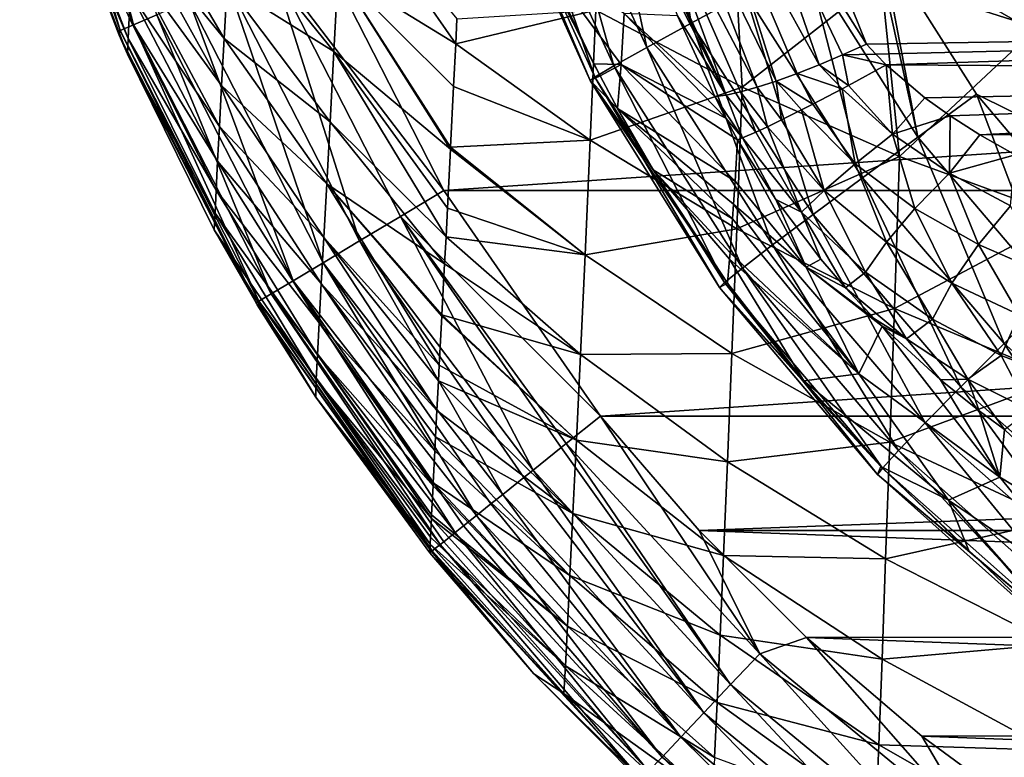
# Model space of a CAD drawing. Header units: metres. Extents: x -105 to 105, y -117 to 62.
# Tile 2 of 256: x -20 to -11, y -111 to -104. Entities that reach past the tile are written whole.
import ezdxf

# ---------------------------------------------------------------- set-up
doc = ezdxf.new("R2010")
doc.units = ezdxf.units.M
doc.layers.add('solid_509432_AD150_SW0001', color=7, linetype='CONTINUOUS')
doc.layers.add('solid_509432_AD150_SW0001_01', color=7, linetype='CONTINUOUS')

msp = doc.modelspace()

# ---------------------------------------------------------------- linework, layer by layer
at = {"layer": 'solid_509432_AD150_SW0001'}
for points in [[(0, -86.724808, 14.3), (0, -110.232567, 14.3), (-13.803509, -96.100266, 13.938542)], [(0, -110.232567, 14.3), (-13.629965, -97.961433, 13.943087), (-13.803509, -96.100266, 13.938542)], [(0, -110.232567, 14.3), (-13.609261, -98.113106, 13.943629), (-13.629965, -97.961433, 13.943087)], [(0, -110.232567, 14.3), (-13.284678, -99.825981, 13.952128), (-13.609261, -98.113106, 13.943629)], [(0, -110.232567, 14.3), (-13.209991, -100.121414, 13.954084), (-13.284678, -99.825981, 13.952128)], [(-12.710699, -102.662872, 6.206947), (0, -104.110405, 6.149248), (-0.000091, -100.063652, 5.362637)], [(0, -110.232567, 14.3), (-12.750137, -101.571281, 13.966125), (-13.209991, -100.121414, 13.954084)], [(-18.85837, -104.183678, 15.54226), (-19.649776, -101.526878, 15.980844), (-19.775969, -101.561501, 15.532743)], [(-18.736656, -104.131615, 15.988246), (-19.426851, -101.465714, 16.386406), (-19.649776, -101.526878, 15.980844)], [(-18.85837, -104.183678, 15.54226), (-18.736656, -104.131615, 15.988246), (-19.649776, -101.526878, 15.980844)], [(-18.736656, -104.131615, 15.988246), (-18.523504, -104.040428, 16.391581), (-19.426851, -101.465714, 16.386406)], [(-19.775969, -101.561501, 15.532743), (-19.478407, -102.623009, 15.071503), (-18.884497, -104.188095, 15.077699)], [(-18.85837, -104.183678, 15.54226), (-19.775969, -101.561501, 15.532743), (-18.884497, -104.188095, 15.077699)], [(0, -110.232567, 14.3), (-12.643923, -101.846237, 13.968907), (-12.750137, -101.571281, 13.966125)], [(0, -110.232567, 14.3), (-12.000984, -103.234924, 13.985744), (-12.643923, -101.846237, 13.968907)], [(-13.646682, -104.116943, 13.27787), (-14.509389, -102.229134, 13.245273), (-13.981128, -102.027763, 13.627385)], [(-13.151849, -103.848, 13.653748), (-13.646682, -104.116943, 13.27787), (-13.981128, -102.027763, 13.627385)], [(-10.48911, -104.159157, -2.743481), (-11.914963, -103.707672, -1.697361), (-11.843178, -102.017159, -2.648813)], [(-10.48911, -104.159157, -2.743481), (-11.843178, -102.017159, -2.648813), (-10.416573, -102.368881, -3.736185)], [(-14.053784, -104.340752, 12.785278), (-14.942697, -102.396141, 12.745296), (-14.509389, -102.229134, 13.245273)], [(-13.646682, -104.116943, 13.27787), (-14.053784, -104.340752, 12.785278), (-14.509389, -102.229134, 13.245273)], [(-14.352416, -104.508049, 12.201066), (-15.258633, -102.520142, 12.153323), (-14.942697, -102.396141, 12.745296)], [(-14.053784, -104.340752, 12.785278), (-14.352416, -104.508049, 12.201066), (-14.942697, -102.396141, 12.745296)], [(-14.527365, -104.610291, 11.554993), (-15.440852, -102.594711, 11.499979), (-15.258633, -102.520142, 12.153323)], [(-14.352416, -104.508049, 12.201066), (-14.527365, -104.610291, 11.554993), (-15.258633, -102.520142, 12.153323)], [(-18.785875, -104.257935, 14.236587), (-19.478407, -102.623009, 15.071503), (-19.438589, -102.571457, 14.366667)], [(-18.777834, -104.069069, 13.445455), (-18.785875, -104.257935, 14.236587), (-19.438589, -102.571457, 14.366667)], [(-14.569719, -104.642281, 10.879971), (-15.479926, -102.616005, 10.819065), (-15.440852, -102.594711, 11.499979)], [(-15.479926, -102.616005, 10.819065), (-14.536715, -104.487869, 10.205371), (-14.977246, -103.562775, 10.17136)], [(-15.479926, -102.616005, 10.819065), (-14.479407, -104.598267, 10.209984), (-14.536715, -104.487869, 10.205371)], [(-14.569719, -104.642281, 10.879971), (-14.479407, -104.598267, 10.209984), (-15.479926, -102.616005, 10.819065)], [(-14.527365, -104.610291, 11.554993), (-14.569719, -104.642281, 10.879971), (-15.440852, -102.594711, 11.499979)], [(-13.150306, -102.56163, 6.243533), (-13.502955, -102.645126, 6.400607), (-12.478428, -104.496872, 6.624998)], [(-13.150306, -102.56163, 6.243533), (-12.048339, -104.310074, 6.509462), (-12.710699, -102.662872, 6.206947)], [(-13.150306, -102.56163, 6.243533), (-12.26599, -104.407387, 6.551202), (-12.048339, -104.310074, 6.509462)], [(-13.150306, -102.56163, 6.243533), (-12.478428, -104.496872, 6.624998), (-12.26599, -104.407387, 6.551202)], [(-18.792048, -104.401176, 15.078609), (-18.884497, -104.188095, 15.077699), (-19.478407, -102.623009, 15.071503)], [(-18.785875, -104.257935, 14.236587), (-18.792048, -104.401176, 15.078609), (-19.478407, -102.623009, 15.071503)], [(-13.817305, -102.704147, 6.632356), (-14.077952, -102.735786, 6.927427), (-13.044948, -104.702301, 7.021779)], [(-13.502955, -102.645126, 6.400607), (-13.817305, -102.704147, 6.632356), (-12.871652, -104.645752, 6.862548)], [(-13.817305, -102.704147, 6.632356), (-13.044948, -104.702301, 7.021779), (-12.871652, -104.645752, 6.862548)], [(-13.502955, -102.645126, 6.400607), (-12.871652, -104.645752, 6.862548), (-12.681605, -104.576836, 6.729443)], [(-13.502955, -102.645126, 6.400607), (-12.681605, -104.576836, 6.729443), (-12.478428, -104.496872, 6.624998)], [(-12.710699, -102.662872, 6.206947), (-12.048339, -104.310074, 6.509462), (0, -104.110405, 6.149248)], [(-14.077952, -102.735786, 6.927427), (-14.272166, -102.738235, 7.271196), (-13.328465, -104.774261, 7.406041)], [(-13.328465, -104.774261, 7.406041), (-14.272166, -102.738235, 7.271196), (-14.214989, -102.907974, 7.300231)], [(-14.077952, -102.735786, 6.927427), (-13.328465, -104.774261, 7.406041), (-13.198192, -104.745415, 7.2041)], [(-14.077952, -102.735786, 6.927427), (-13.198192, -104.745415, 7.2041), (-13.044948, -104.702301, 7.021779)], [(-17.909231, -104.258514, 9.548856), (-18.735561, -103.24395, 11.280661), (-18.715694, -102.878922, 10.623322)], [(-17.881657, -103.76693, 8.777417), (-17.909231, -104.258514, 9.548856), (-18.715694, -102.878922, 10.623322)], [(-15.796835, -104.306404, 4.215074), (-16.86869, -103.645538, 5.929657), (-16.825989, -102.824814, 5.17726)], [(-15.785708, -104.078766, 4.002035), (-15.796835, -104.306404, 4.215074), (-16.825989, -102.824814, 5.17726)], [(-13.328465, -104.774261, 7.406041), (-14.214989, -102.907974, 7.300231), (-14.069086, -103.315834, 7.370108)], [(-17.933336, -104.687637, 10.360083), (-18.7526, -103.562347, 11.969586), (-18.735561, -103.24395, 11.280661)], [(-17.909231, -104.258514, 9.548856), (-17.933336, -104.687637, 10.360083), (-18.735561, -103.24395, 11.280661)], [(-16.907593, -104.375877, 6.741396), (-17.881657, -103.76693, 8.777417), (-17.850706, -103.207001, 8.048023)], [(-16.86869, -103.645538, 5.929657), (-16.907593, -104.375877, 6.741396), (-17.850706, -103.207001, 8.048023)], [(-13.181619, -104.701706, 0.383625), (-14.518142, -104, 1.749354), (-13.263872, -103.200539, -0.484423)], [(-13.181619, -104.701706, 0.383625), (-13.263872, -103.200539, -0.484423), (-11.914963, -103.707672, -1.697361)], [(-11.578972, -105.157181, 13.922108), (-12.59449, -103.547638, 13.893764), (-12.000984, -103.234924, 13.985744)], [(0, -110.232567, 14.3), (-11.917883, -103.388321, 13.987919), (-12.000984, -103.234924, 13.985744)], [(-11.578972, -105.157181, 13.922108), (-12.000984, -103.234924, 13.985744), (-11.917883, -103.388321, 13.987919)], [(-13.328465, -104.774261, 7.406041), (-14.069086, -103.315834, 7.370108), (-13.77419, -104.050667, 7.496433)], [(-17.471502, -103.590401, 17.145893), (-15.905377, -105.644524, 17.200001), (-17.046698, -103.408623, 17.200001)], [(0, -110.232567, 14.3), (-11.043266, -104.765884, 14.010822), (-11.917883, -103.388321, 13.987919)], [(-11.578972, -105.157181, 13.922108), (-11.917883, -103.388321, 13.987919), (-11.043266, -104.765884, 14.010822)], [(-17.953884, -105.059555, 11.210736), (-18.766718, -103.837059, 12.690657), (-18.7526, -103.562347, 11.969586)], [(-17.933336, -104.687637, 10.360083), (-17.953884, -105.059555, 11.210736), (-18.7526, -103.562347, 11.969586)], [(-16.674946, -106.105247, 16.987598), (-17.471502, -103.590401, 17.145893), (-17.873339, -103.762299, 16.9865)], [(-16.30081, -105.881248, 17.146175), (-15.905377, -105.644524, 17.200001), (-17.471502, -103.590401, 17.145893)], [(-16.674946, -106.105247, 16.987598), (-16.30081, -105.881248, 17.146175), (-17.471502, -103.590401, 17.145893)], [(-14.977246, -103.562775, 10.17136), (-14.285456, -104.496109, 9.438547), (-14.260566, -104.02951, 8.697587)], [(-14.536715, -104.487869, 10.205371), (-14.285456, -104.496109, 9.438547), (-14.977246, -103.562775, 10.17136)], [(-12.084105, -105.528999, 13.688538), (-13.151849, -103.848, 13.653748), (-12.59449, -103.547638, 13.893764)], [(-11.578972, -105.157181, 13.922108), (-12.084105, -105.528999, 13.688538), (-12.59449, -103.547638, 13.893764)], [(-15.844609, -105.268898, 5.244034), (-16.907593, -104.375877, 6.741396), (-16.86869, -103.645538, 5.929657)], [(-15.843663, -105.250084, 5.221644), (-15.844609, -105.268898, 5.244034), (-16.86869, -103.645538, 5.929657)], [(-15.815989, -104.69529, 4.604039), (-15.843663, -105.250084, 5.221644), (-16.86869, -103.645538, 5.929657)], [(-15.796835, -104.306404, 4.215074), (-15.815989, -104.69529, 4.604039), (-16.86869, -103.645538, 5.929657)], [(-17.007662, -106.304443, 16.732805), (-17.873339, -103.762299, 16.9865), (-18.230446, -103.915062, 16.730444)], [(-16.942638, -105.019615, 7.607287), (-17.909231, -104.258514, 9.548856), (-17.881657, -103.76693, 8.777417)], [(-16.907593, -104.375877, 6.741396), (-16.942638, -105.019615, 7.607287), (-17.881657, -103.76693, 8.777417)], [(-17.007662, -106.304443, 16.732805), (-16.674946, -106.105247, 16.987598), (-17.873339, -103.762299, 16.9865)], [(-11.747127, -105.33429, -0.806854), (-13.181619, -104.701706, 0.383625), (-11.914963, -103.707672, -1.697361)], [(-11.747127, -105.33429, -0.806854), (-11.914963, -103.707672, -1.697361), (-10.48911, -104.159157, -2.743481)], [(-17.970793, -105.377213, 12.10193), (-18.777834, -104.069069, 13.445455), (-18.766718, -103.837059, 12.690657)], [(-17.953884, -105.059555, 11.210736), (-17.970793, -105.377213, 12.10193), (-18.766718, -103.837059, 12.690657)], [(-12.533525, -105.862839, 13.321739), (-13.646682, -104.116943, 13.27787), (-13.151849, -103.848, 13.653748)], [(-12.084105, -105.528999, 13.688538), (-12.533525, -105.862839, 13.321739), (-13.151849, -103.848, 13.653748)], [(-17.281048, -106.468124, 16.395508), (-18.230446, -103.915062, 16.730444), (-18.523504, -104.040428, 16.391581)], [(-17.281048, -106.468124, 16.395508), (-17.007662, -106.304443, 16.732805), (-18.230446, -103.915062, 16.730444)], [(-17.480389, -106.587471, 15.993864), (-18.523504, -104.040428, 16.391581), (-18.736656, -104.131615, 15.988246)], [(-17.480389, -106.587471, 15.993864), (-17.281048, -106.468124, 16.395508), (-18.523504, -104.040428, 16.391581)], [(-14.518142, -104, 1.749354), (-15.796835, -104.306404, 4.215074), (-15.785708, -104.078766, 4.002035)], [(-14.570069, -105.186264, 2.773716), (-15.796835, -104.306404, 4.215074), (-14.518142, -104, 1.749354)], [(-14.570069, -105.186264, 2.773716), (-14.518142, -104, 1.749354), (-13.181619, -104.701706, 0.383625)], [(-13.332954, -104.983536, 7.652833), (-14.260566, -104.02951, 8.697587), (-14.285456, -104.496109, 9.438547)], [(-13.433288, -104.788307, 7.623754), (-13.77419, -104.050667, 7.496433), (-14.260566, -104.02951, 8.697587)], [(-13.332954, -104.983536, 7.652833), (-13.433288, -104.788307, 7.623754), (-14.260566, -104.02951, 8.697587)], [(-13.328465, -104.774261, 7.406041), (-13.77419, -104.050667, 7.496433), (-13.433288, -104.788307, 7.623754)], [(-17.594955, -106.656059, 15.54949), (-18.736656, -104.131615, 15.988246), (-18.85837, -104.183678, 15.54226)], [(-17.983986, -105.641151, 13.036109), (-18.785875, -104.257935, 14.236587), (-18.777834, -104.069069, 13.445455)], [(-17.970793, -105.377213, 12.10193), (-17.983986, -105.641151, 13.036109), (-18.777834, -104.069069, 13.445455)], [(-17.594955, -106.656059, 15.54949), (-17.480389, -106.587471, 15.993864), (-18.736656, -104.131615, 15.988246)], [(-12.904859, -106.142075, 12.839968), (-14.053784, -104.340752, 12.785278), (-13.646682, -104.116943, 13.27787)], [(-12.533525, -105.862839, 13.321739), (-12.904859, -106.142075, 12.839968), (-13.646682, -104.116943, 13.27787)], [(-11.964022, -104.401138, 6.522673), (0, -104.110405, 6.149248), (-12.048339, -104.310074, 6.509462)], [(-11.964022, -104.401138, 6.522673), (-11.867577, -104.49736, 6.531631), (0, -104.110405, 6.149248)], [(0, -104.573372, 6.18434), (0, -104.110405, 6.149248), (-11.867577, -104.49736, 6.531631)], [(-18.85837, -104.183678, 15.54226), (-18.884497, -104.188095, 15.077699), (-18.867868, -104.226921, 15.077896)], [(-18.792048, -104.401176, 15.078609), (-18.867868, -104.226921, 15.077896), (-18.884497, -104.188095, 15.077699)], [(-18.85837, -104.183678, 15.54226), (-18.867868, -104.226921, 15.077896), (-17.61861, -106.670166, 15.086349)], [(-17.61861, -106.670166, 15.086349), (-18.867868, -104.226921, 15.077896), (-18.792048, -104.401176, 15.078609)], [(-17.594955, -106.656059, 15.54949), (-18.85837, -104.183678, 15.54226), (-17.61861, -106.670166, 15.086349)], [(-10.227684, -105.891762, -1.82583), (-11.747127, -105.33429, -0.806854), (-10.48911, -104.159157, -2.743481)], [(-17.993395, -105.850327, 14.017011), (-18.792048, -104.401176, 15.078609), (-18.785875, -104.257935, 14.236587)], [(-17.983986, -105.641151, 13.036109), (-17.993395, -105.850327, 14.017011), (-18.785875, -104.257935, 14.236587)], [(-16.97377, -105.582764, 8.522698), (-17.933336, -104.687637, 10.360083), (-17.909231, -104.258514, 9.548856)], [(-16.942638, -105.019615, 7.607287), (-16.97377, -105.582764, 8.522698), (-17.909231, -104.258514, 9.548856)], [(-14.570069, -105.186264, 2.773716), (-15.815989, -104.69529, 4.604039), (-15.796835, -104.306404, 4.215074)], [(-12.26599, -104.407387, 6.551202), (-11.964022, -104.401138, 6.522673), (-12.048339, -104.310074, 6.509462)], [(-17.993395, -105.850327, 14.017011), (-18.000818, -106.003693, 15.084176), (-18.792048, -104.401176, 15.078609)], [(-17.61861, -106.670166, 15.086349), (-18.792048, -104.401176, 15.078609), (-18.000818, -106.003693, 15.084176)], [(-15.88532, -106.068802, 6.301841), (-16.942638, -105.019615, 7.607287), (-16.907593, -104.375877, 6.741396)], [(-15.871884, -105.806862, 5.930904), (-15.88532, -106.068802, 6.301841), (-16.907593, -104.375877, 6.741396)], [(-15.844609, -105.268898, 5.244034), (-15.871884, -105.806862, 5.930904), (-16.907593, -104.375877, 6.741396)], [(-13.179626, -106.352814, 12.267203), (-14.352416, -104.508049, 12.201066), (-14.053784, -104.340752, 12.785278)], [(-12.904859, -106.142075, 12.839968), (-13.179626, -106.352814, 12.267203), (-14.053784, -104.340752, 12.785278)], [(-12.26599, -104.407387, 6.551202), (-12.478428, -104.496872, 6.624998), (-12.213417, -104.68586, 6.605694)], [(-12.26599, -104.407387, 6.551202), (-11.867577, -104.49736, 6.531631), (-11.964022, -104.401138, 6.522673)], [(-12.26599, -104.407387, 6.551202), (-12.213417, -104.68586, 6.605694), (-11.867577, -104.49736, 6.531631)], [(-14.536715, -104.487869, 10.205371), (-14.479407, -104.598267, 10.209984), (-14.285456, -104.496109, 9.438547)], [(-14.479407, -104.598267, 10.209984), (-14.320016, -104.895142, 10.22311), (-14.285456, -104.496109, 9.438547)], [(-14.285456, -104.496109, 9.438547), (-14.320016, -104.895142, 10.22311), (-13.247258, -105.559196, 8.298875)], [(-14.285456, -104.496109, 9.438547), (-13.247258, -105.559196, 8.298875), (-13.223729, -105.181099, 7.672803)], [(-13.332954, -104.983536, 7.652833), (-14.285456, -104.496109, 9.438547), (-13.223729, -105.181099, 7.672803)], [(-12.478428, -104.496872, 6.624998), (-12.681605, -104.576836, 6.729443), (-12.271059, -104.716675, 6.627367)], [(-12.478428, -104.496872, 6.624998), (-12.271059, -104.716675, 6.627367), (-12.213417, -104.68586, 6.605694)], [(-12.213417, -104.68586, 6.605694), (-11.810912, -105.131454, 6.57098), (-11.867577, -104.49736, 6.531631)], [(0, -104.573372, 6.18434), (-11.867577, -104.49736, 6.531631), (-11.514844, -104.797798, 6.526952)], [(-11.810912, -105.131454, 6.57098), (-11.514844, -104.797798, 6.526952), (-11.867577, -104.49736, 6.531631)], [(-13.34415, -106.484558, 11.631956), (-14.527365, -104.610291, 11.554993), (-14.352416, -104.508049, 12.201066)], [(-13.179626, -106.352814, 12.267203), (-13.34415, -106.484558, 11.631956), (-14.352416, -104.508049, 12.201066)], [(-12.681605, -104.576836, 6.729443), (-12.871652, -104.645752, 6.862548), (-12.537913, -104.85672, 6.767347)], [(-12.681605, -104.576836, 6.729443), (-12.537913, -104.85672, 6.767347), (-12.271059, -104.716675, 6.627367)], [(0, -104.573372, 6.18434), (-11.514844, -104.797798, 6.526952), (-11.285345, -104.962822, 6.503157)], [(0, -104.573372, 6.18434), (-11.285345, -104.962822, 6.503157), (-11.012417, -105.137299, 6.460944)], [(0, -105.031914, 6.111722), (0, -104.573372, 6.18434), (-11.012417, -105.137299, 6.460944)], [(-14.569719, -104.642281, 10.879971), (-14.320016, -104.895142, 10.22311), (-14.479407, -104.598267, 10.209984)], [(-13.390242, -106.530762, 10.965843), (-14.569719, -104.642281, 10.879971), (-14.527365, -104.610291, 11.554993)], [(-14.569719, -104.642281, 10.879971), (-13.315606, -106.48912, 10.30202), (-13.99562, -105.457382, 10.249552)], [(-13.390242, -106.530762, 10.965843), (-13.315606, -106.48912, 10.30202), (-14.569719, -104.642281, 10.879971)], [(-14.569719, -104.642281, 10.879971), (-13.99562, -105.457382, 10.249552), (-14.320016, -104.895142, 10.22311)], [(-13.34415, -106.484558, 11.631956), (-13.390242, -106.530762, 10.965843), (-14.527365, -104.610291, 11.554993)], [(-12.871652, -104.645752, 6.862548), (-13.044948, -104.702301, 7.021779), (-12.824017, -105.000969, 7.008096)], [(-12.871652, -104.645752, 6.862548), (-12.641495, -104.909775, 6.841813), (-12.537913, -104.85672, 6.767347)], [(-12.871652, -104.645752, 6.862548), (-12.824017, -105.000969, 7.008096), (-12.641495, -104.909775, 6.841813)], [(-17.000933, -106.072388, 9.485365), (-17.953884, -105.059555, 11.210736), (-17.933336, -104.687637, 10.360083)], [(-16.97377, -105.582764, 8.522698), (-17.000933, -106.072388, 9.485365), (-17.933336, -104.687637, 10.360083)], [(-14.570069, -105.186264, 2.773716), (-15.843663, -105.250084, 5.221644), (-15.815989, -104.69529, 4.604039)], [(-14.570069, -105.186264, 2.773716), (-13.181619, -104.701706, 0.383625), (-13.231761, -105.993538, 1.495252)], [(-13.198192, -104.745415, 7.2041), (-13.328465, -104.774261, 7.406041), (-13.056697, -105.111023, 7.315295)], [(-13.231761, -105.993538, 1.495252), (-13.181619, -104.701706, 0.383625), (-11.747127, -105.33429, -0.806854)], [(-13.044948, -104.702301, 7.021779), (-13.198192, -104.745415, 7.2041), (-12.951756, -105.062515, 7.159471)], [(-13.198192, -104.745415, 7.2041), (-13.056697, -105.111023, 7.315295), (-12.951756, -105.062515, 7.159471)], [(-13.044948, -104.702301, 7.021779), (-12.951756, -105.062515, 7.159471), (-12.824017, -105.000969, 7.008096)], [(-12.537913, -104.85672, 6.767347), (-12.15098, -105.40126, 6.74241), (-12.271059, -104.716675, 6.627367)], [(-12.213417, -104.68586, 6.605694), (-12.271059, -104.716675, 6.627367), (-11.810912, -105.131454, 6.57098)], [(-12.15098, -105.40126, 6.74241), (-11.810912, -105.131454, 6.57098), (-12.271059, -104.716675, 6.627367)], [(-10.349322, -106.602043, 13.955516), (-11.578972, -105.157181, 13.922108), (-11.043266, -104.765884, 14.010822)], [(0, -110.232567, 14.3), (-9.882825, -106.13752, 14.041209), (-11.043266, -104.765884, 14.010822)], [(-10.349322, -106.602043, 13.955516), (-11.043266, -104.765884, 14.010822), (-9.882825, -106.13752, 14.041209)], [(-13.328465, -104.774261, 7.406041), (-13.433288, -104.788307, 7.623754), (-13.179466, -105.163872, 7.55743)], [(-13.179466, -105.163872, 7.55743), (-13.433288, -104.788307, 7.623754), (-13.332954, -104.983536, 7.652833)], [(-13.328465, -104.774261, 7.406041), (-13.179466, -105.163872, 7.55743), (-13.056697, -105.111023, 7.315295)], [(-12.537913, -104.85672, 6.767347), (-12.641495, -104.909775, 6.841813), (-12.15098, -105.40126, 6.74241)], [(-11.810912, -105.131454, 6.57098), (-11.285345, -104.962822, 6.503157), (-11.514844, -104.797798, 6.526952)], [(-14.320016, -104.895142, 10.22311), (-13.261384, -105.770172, 8.685009), (-13.247258, -105.559196, 8.298875)], [(-14.320016, -104.895142, 10.22311), (-13.270637, -105.902527, 8.94375), (-13.261384, -105.770172, 8.685009)], [(-14.320016, -104.895142, 10.22311), (-13.99562, -105.457382, 10.249552), (-13.270637, -105.902527, 8.94375)], [(-12.824017, -105.000969, 7.008096), (-12.43485, -105.643753, 7.022494), (-12.641495, -104.909775, 6.841813)], [(-12.43485, -105.643753, 7.022494), (-12.15098, -105.40126, 6.74241), (-12.641495, -104.909775, 6.841813)], [(-15.897962, -106.313583, 6.67367), (-16.97377, -105.582764, 8.522698), (-16.942638, -105.019615, 7.607287)], [(-15.88532, -106.068802, 6.301841), (-15.897962, -106.313583, 6.67367), (-16.942638, -105.019615, 7.607287)], [(-13.179466, -105.163872, 7.55743), (-13.332954, -104.983536, 7.652833), (-13.223729, -105.181099, 7.672803)], [(-12.824017, -105.000969, 7.008096), (-12.951756, -105.062515, 7.159471), (-12.43485, -105.643753, 7.022494)], [(-11.810912, -105.131454, 6.57098), (-11.291546, -105.486603, 6.444524), (-11.285345, -104.962822, 6.503157)], [(-11.291546, -105.486603, 6.444524), (-11.012417, -105.137299, 6.460944), (-11.285345, -104.962822, 6.503157)], [(0, -105.031914, 6.111722), (-11.012417, -105.137299, 6.460944), (-10.689968, -105.319901, 6.39674)], [(-17.024067, -106.494354, 10.495268), (-17.970793, -105.377213, 12.10193), (-17.953884, -105.059555, 11.210736)], [(-17.000933, -106.072388, 9.485365), (-17.024067, -106.494354, 10.495268), (-17.953884, -105.059555, 11.210736)], [(-13.056697, -105.111023, 7.315295), (-13.179466, -105.163872, 7.55743), (-12.64205, -105.841431, 7.391033)], [(-13.056697, -105.111023, 7.315295), (-12.64205, -105.841431, 7.391033), (-12.951756, -105.062515, 7.159471)], [(-12.64205, -105.841431, 7.391033), (-12.43485, -105.643753, 7.022494), (-12.951756, -105.062515, 7.159471)], [(-12.15098, -105.40126, 6.74241), (-11.605445, -105.80793, 6.560253), (-11.810912, -105.131454, 6.57098)], [(-11.605445, -105.80793, 6.560253), (-11.291546, -105.486603, 6.444524), (-11.810912, -105.131454, 6.57098)], [(-14.570069, -105.186264, 2.773716), (-14.616849, -106.231461, 3.892123), (-15.843663, -105.250084, 5.221644)], [(-14.570069, -105.186264, 2.773716), (-13.231761, -105.993538, 1.495252), (-14.616849, -106.231461, 3.892123)], [(-12.599214, -106.342979, 8.036252), (-13.223729, -105.181099, 7.672803), (-13.247258, -105.559196, 8.298875)], [(-13.179466, -105.163872, 7.55743), (-13.223729, -105.181099, 7.672803), (-12.876744, -105.728134, 7.67606)], [(-12.876744, -105.728134, 7.67606), (-13.223729, -105.181099, 7.672803), (-12.599214, -106.342979, 8.036252)], [(-13.179466, -105.163872, 7.55743), (-12.876744, -105.728134, 7.67606), (-12.64205, -105.841431, 7.391033)], [(-10.792157, -107.040718, 13.727086), (-12.084105, -105.528999, 13.688538), (-11.578972, -105.157181, 13.922108)], [(-10.349322, -106.602043, 13.955516), (-10.792157, -107.040718, 13.727086), (-11.578972, -105.157181, 13.922108)], [(-11.291546, -105.486603, 6.444524), (-10.689968, -105.319901, 6.39674), (-11.012417, -105.137299, 6.460944)], [(-14.616849, -106.231461, 3.892123), (-15.871884, -105.806862, 5.930904), (-15.844609, -105.268898, 5.244034)], [(-14.616849, -106.231461, 3.892123), (-15.844609, -105.268898, 5.244034), (-15.843663, -105.250084, 5.221644)], [(-17.043121, -106.851494, 11.55415), (-17.983986, -105.641151, 13.036109), (-17.970793, -105.377213, 12.10193)], [(-17.024067, -106.494354, 10.495268), (-17.043121, -106.851494, 11.55415), (-17.970793, -105.377213, 12.10193)], [(-13.231761, -105.993538, 1.495252), (-11.747127, -105.33429, -0.806854), (-11.793842, -106.721077, 0.378015)], [(-12.43485, -105.643753, 7.022494), (-11.866707, -106.116135, 6.788125), (-12.15098, -105.40126, 6.74241)], [(-11.866707, -106.116135, 6.788125), (-11.605445, -105.80793, 6.560253), (-12.15098, -105.40126, 6.74241)], [(-11.793842, -106.721077, 0.378015), (-11.747127, -105.33429, -0.806854), (-10.227684, -105.891762, -1.82583)], [(-11.291546, -105.486603, 6.444524), (-10.733828, -105.784966, 6.270537), (-10.689968, -105.319901, 6.39674)], [(-13.99562, -105.457382, 10.249552), (-13.293532, -106.212135, 9.610439), (-13.270637, -105.902527, 8.94375)], [(-13.99562, -105.457382, 10.249552), (-13.29806, -106.270584, 9.747789), (-13.293532, -106.212135, 9.610439)], [(-13.99562, -105.457382, 10.249552), (-13.315606, -106.48912, 10.30202), (-13.29806, -106.270584, 9.747789)], [(-11.605445, -105.80793, 6.560253), (-11.026517, -106.136742, 6.326281), (-11.291546, -105.486603, 6.444524)], [(-11.026517, -106.136742, 6.326281), (-10.733828, -105.784966, 6.270537), (-11.291546, -105.486603, 6.444524)], [(-12.599214, -106.342979, 8.036252), (-13.247258, -105.559196, 8.298875), (-13.261384, -105.770172, 8.685009)], [(-11.186461, -107.435318, 13.367188), (-12.533525, -105.862839, 13.321739), (-12.084105, -105.528999, 13.688538)], [(-10.792157, -107.040718, 13.727086), (-11.186461, -107.435318, 13.367188), (-12.084105, -105.528999, 13.688538)], [(-17.05805, -107.14386, 12.665395), (-17.993395, -105.850327, 14.017011), (-17.983986, -105.641151, 13.036109)], [(-17.043121, -106.851494, 11.55415), (-17.05805, -107.14386, 12.665395), (-17.983986, -105.641151, 13.036109)], [(-15.946289, -107.238792, 8.362503), (-17.000933, -106.072388, 9.485365), (-16.97377, -105.582764, 8.522698)], [(-15.922832, -106.791168, 7.481652), (-15.946289, -107.238792, 8.362503), (-16.97377, -105.582764, 8.522698)], [(-15.92217, -106.778503, 7.458642), (-15.922832, -106.791168, 7.481652), (-16.97377, -105.582764, 8.522698)], [(-15.897962, -106.313583, 6.67367), (-15.92217, -106.778503, 7.458642), (-16.97377, -105.582764, 8.522698)], [(-16.30081, -105.881248, 17.146175), (-14.474927, -107.704002, 17.200001), (-15.905377, -105.644524, 17.200001)], [(-12.64205, -105.841431, 7.391033), (-12.056489, -106.389, 7.111705), (-12.43485, -105.643753, 7.022494)], [(-12.056489, -106.389, 7.111705), (-11.866707, -106.116135, 6.788125), (-12.43485, -105.643753, 7.022494)], [(-12.465433, -106.270119, 7.609259), (-12.876744, -105.728134, 7.67606), (-12.599214, -106.342979, 8.036252)], [(-12.64205, -105.841431, 7.391033), (-12.876744, -105.728134, 7.67606), (-12.465433, -106.270119, 7.609259)], [(-17.06881, -107.369766, 13.8339), (-18.000818, -106.003693, 15.084176), (-17.993395, -105.850327, 14.017011)], [(-17.05805, -107.14386, 12.665395), (-17.06881, -107.369766, 13.8339), (-17.993395, -105.850327, 14.017011)], [(-14.616849, -106.231461, 3.892123), (-15.88532, -106.068802, 6.301841), (-15.871884, -105.806862, 5.930904)], [(-12.11838, -107.317635, 8.765165), (-13.261384, -105.770172, 8.685009), (-13.270637, -105.902527, 8.94375)], [(-12.599214, -106.342979, 8.036252), (-13.261384, -105.770172, 8.685009), (-12.11838, -107.317635, 8.765165)], [(-12.64205, -105.841431, 7.391033), (-12.465433, -106.270119, 7.609259), (-12.239516, -106.532379, 7.550456)], [(-12.64205, -105.841431, 7.391033), (-12.239516, -106.532379, 7.550456), (-12.056489, -106.389, 7.111705)], [(-11.866707, -106.116135, 6.788125), (-11.26955, -106.490082, 6.495422), (-11.605445, -105.80793, 6.560253)], [(-11.26955, -106.490082, 6.495422), (-11.026517, -106.136742, 6.326281), (-11.605445, -105.80793, 6.560253)], [(-11.026517, -106.136742, 6.326281), (-10.426681, -106.397858, 6.060133), (-10.733828, -105.784966, 6.270537)], [(-16.674946, -106.105247, 16.987598), (-15.090202, -108.196518, 17.03817), (-16.30081, -105.881248, 17.146175)], [(-16.30081, -105.881248, 17.146175), (-14.787896, -107.954529, 17.15941), (-14.474927, -107.704002, 17.200001)], [(-16.30081, -105.881248, 17.146175), (-14.833977, -107.991417, 17.1464), (-14.787896, -107.954529, 17.15941)], [(-16.30081, -105.881248, 17.146175), (-15.090202, -108.196518, 17.03817), (-14.833977, -107.991417, 17.1464)], [(-12.11838, -107.317635, 8.765165), (-13.270637, -105.902527, 8.94375), (-13.293532, -106.212135, 9.610439)], [(-11.512928, -107.766525, 12.893447), (-12.904859, -106.142075, 12.839968), (-12.533525, -105.862839, 13.321739)], [(-11.186461, -107.435318, 13.367188), (-11.512928, -107.766525, 12.893447), (-12.533525, -105.862839, 13.321739)], [(-11.793842, -106.721077, 0.378015), (-10.227684, -105.891762, -1.82583), (-10.269608, -107.361969, -0.580591)], [(-17.07452, -107.530334, 15.088937), (-17.61861, -106.670166, 15.086349), (-18.000818, -106.003693, 15.084176)], [(-17.06881, -107.369766, 13.8339), (-17.07452, -107.530334, 15.088937), (-18.000818, -106.003693, 15.084176)], [(-13.231761, -105.993538, 1.495252), (-13.276823, -107.131706, 2.710651), (-14.616849, -106.231461, 3.892123)], [(-13.231761, -105.993538, 1.495252), (-11.793842, -106.721077, 0.378015), (-13.276823, -107.131706, 2.710651)], [(-15.967891, -107.651352, 9.317315), (-17.024067, -106.494354, 10.495268), (-17.000933, -106.072388, 9.485365)], [(-17.007662, -106.304443, 16.732805), (-15.367182, -108.418236, 16.841267), (-16.674946, -106.105247, 16.987598)], [(-15.953776, -107.381599, 8.67503), (-15.967891, -107.651352, 9.317315), (-17.000933, -106.072388, 9.485365)], [(-15.946289, -107.238792, 8.362503), (-15.953776, -107.381599, 8.67503), (-17.000933, -106.072388, 9.485365)], [(-16.674946, -106.105247, 16.987598), (-15.173782, -108.26342, 16.988478), (-15.090202, -108.196518, 17.03817)], [(-16.674946, -106.105247, 16.987598), (-15.367182, -108.418236, 16.841267), (-15.173782, -108.26342, 16.988478)], [(-14.658587, -107.140808, 5.096264), (-15.897962, -106.313583, 6.67367), (-15.88532, -106.068802, 6.301841)], [(-14.616849, -106.231461, 3.892123), (-14.658587, -107.140808, 5.096264), (-15.88532, -106.068802, 6.301841)], [(-12.056489, -106.389, 7.111705), (-11.445401, -106.819496, 6.765764), (-11.866707, -106.116135, 6.788125)], [(-11.445401, -106.819496, 6.765764), (-11.26955, -106.490082, 6.495422), (-11.866707, -106.116135, 6.788125)], [(-11.75557, -108.018127, 12.329059), (-13.179626, -106.352814, 12.267203), (-12.904859, -106.142075, 12.839968)], [(-11.512928, -107.766525, 12.893447), (-11.75557, -108.018127, 12.329059), (-12.904859, -106.142075, 12.839968)], [(-11.26955, -106.490082, 6.495422), (-10.65538, -106.77964, 6.168678), (-11.026517, -106.136742, 6.326281)], [(-10.65538, -106.77964, 6.168678), (-10.426681, -106.397858, 6.060133), (-11.026517, -106.136742, 6.326281)], [(-14.616849, -106.231461, 3.892123), (-13.276823, -107.131706, 2.710651), (-14.658587, -107.140808, 5.096264)], [(-12.620863, -107.381874, 10.344935), (-13.29806, -106.270584, 9.747789), (-13.315606, -106.48912, 10.30202)], [(-12.11838, -107.317635, 8.765165), (-13.293532, -106.212135, 9.610439), (-13.29806, -106.270584, 9.747789)], [(-12.620863, -107.381874, 10.344935), (-12.11838, -107.317635, 8.765165), (-13.29806, -106.270584, 9.747789)], [(-12.239516, -106.532379, 7.550456), (-12.465433, -106.270119, 7.609259), (-12.599214, -106.342979, 8.036252)], [(-17.281048, -106.468124, 16.395508), (-15.607435, -108.61055, 16.576807), (-17.007662, -106.304443, 16.732805)], [(-17.007662, -106.304443, 16.732805), (-15.47613, -108.50544, 16.734694), (-15.367182, -108.418236, 16.841267)], [(-17.007662, -106.304443, 16.732805), (-15.607435, -108.61055, 16.576807), (-15.47613, -108.50544, 16.734694)], [(-14.658587, -107.140808, 5.096264), (-15.92217, -106.778503, 7.458642), (-15.897962, -106.313583, 6.67367)], [(-11.902508, -108.177803, 11.701662), (-13.34415, -106.484558, 11.631956), (-13.179626, -106.352814, 12.267203)], [(-11.75557, -108.018127, 12.329059), (-11.902508, -108.177803, 11.701662), (-13.179626, -106.352814, 12.267203)], [(-11.906421, -106.883194, 7.44258), (-12.599214, -106.342979, 8.036252), (-12.11838, -107.317635, 8.765165)], [(-11.973543, -106.815605, 7.46611), (-12.599214, -106.342979, 8.036252), (-11.906421, -106.883194, 7.44258)], [(-11.973543, -106.815605, 7.46611), (-12.239516, -106.532379, 7.550456), (-12.599214, -106.342979, 8.036252)], [(-11.683478, -106.99955, 7.211109), (-12.056489, -106.389, 7.111705), (-12.239516, -106.532379, 7.550456)], [(-11.683478, -106.99955, 7.211109), (-11.445401, -106.819496, 6.765764), (-12.056489, -106.389, 7.111705)], [(-17.480389, -106.587471, 15.993864), (-15.801073, -108.765549, 16.255674), (-17.281048, -106.468124, 16.395508)], [(-17.281048, -106.468124, 16.395508), (-15.724814, -108.704506, 16.398653), (-15.607435, -108.61055, 16.576807)], [(-17.281048, -106.468124, 16.395508), (-15.801073, -108.765549, 16.255674), (-15.724814, -108.704506, 16.398653)], [(-15.987115, -108.021271, 10.341483), (-17.043121, -106.851494, 11.55415), (-17.024067, -106.494354, 10.495268)], [(-15.980453, -107.892647, 9.962754), (-15.987115, -108.021271, 10.341483), (-17.024067, -106.494354, 10.495268)], [(-15.967891, -107.651352, 9.317315), (-15.980453, -107.892647, 9.962754), (-17.024067, -106.494354, 10.495268)], [(-11.946543, -108.237724, 11.041978), (-13.390242, -106.530762, 10.965843), (-13.34415, -106.484558, 11.631956)], [(-13.390242, -106.530762, 10.965843), (-12.620863, -107.381874, 10.344935), (-13.315606, -106.48912, 10.30202)], [(-13.390242, -106.530762, 10.965843), (-11.916227, -108.163681, 10.382204), (-12.364738, -107.678658, 10.359158)], [(-11.946543, -108.237724, 11.041978), (-11.916227, -108.163681, 10.382204), (-13.390242, -106.530762, 10.965843)], [(-13.390242, -106.530762, 10.965843), (-12.364738, -107.678658, 10.359158), (-12.620863, -107.381874, 10.344935)], [(-11.902508, -108.177803, 11.701662), (-11.946543, -108.237724, 11.041978), (-13.34415, -106.484558, 11.631956)], [(-11.683478, -106.99955, 7.211109), (-12.239516, -106.532379, 7.550456), (-11.973543, -106.815605, 7.46611)], [(-11.445401, -106.819496, 6.765764), (-10.820373, -107.150024, 6.381847), (-11.26955, -106.490082, 6.495422)], [(-10.820373, -107.150024, 6.381847), (-10.65538, -106.77964, 6.168678), (-11.26955, -106.490082, 6.495422)], [(-17.594955, -106.656059, 15.54949), (-17.61861, -106.670166, 15.086349), (-16.018866, -108.939888, 15.498058)], [(-17.594955, -106.656059, 15.54949), (-15.940125, -108.876862, 15.891089), (-17.480389, -106.587471, 15.993864)], [(-17.594955, -106.656059, 15.54949), (-16.018866, -108.939888, 15.498058), (-16.011467, -108.933968, 15.555285)], [(-17.594955, -106.656059, 15.54949), (-16.011467, -108.933968, 15.555285), (-15.940125, -108.876862, 15.891089)], [(-17.480389, -106.587471, 15.993864), (-15.906507, -108.849945, 15.998364), (-15.801073, -108.765549, 16.255674)], [(-17.480389, -106.587471, 15.993864), (-15.940125, -108.876862, 15.891089), (-15.906507, -108.849945, 15.998364)], [(-9.303382, -108.358009, 13.769109), (-10.792157, -107.040718, 13.727086), (-10.349322, -106.602043, 13.955516)], [(-17.07452, -107.530334, 15.088937), (-17.607759, -106.688271, 15.086396), (-17.61861, -106.670166, 15.086349)], [(-16.018866, -108.939888, 15.498058), (-17.61861, -106.670166, 15.086349), (-17.607759, -106.688271, 15.086396)], [(-16.018866, -108.939888, 15.498058), (-17.607759, -106.688271, 15.086396), (-17.07452, -107.530334, 15.088937)], [(-11.793842, -106.721077, 0.378015), (-11.83571, -107.942825, 1.676335), (-13.276823, -107.131706, 2.710651)], [(-11.793842, -106.721077, 0.378015), (-10.269608, -107.361969, -0.580591), (-11.83571, -107.942825, 1.676335)], [(-14.695389, -107.924049, 6.377921), (-15.946289, -107.238792, 8.362503), (-15.922832, -106.791168, 7.481652)], [(-14.695389, -107.924049, 6.377921), (-15.922832, -106.791168, 7.481652), (-15.92217, -106.778503, 7.458642)], [(-14.658587, -107.140808, 5.096264), (-14.695389, -107.924049, 6.377921), (-15.92217, -106.778503, 7.458642)], [(-11.683478, -106.99955, 7.211109), (-11.973543, -106.815605, 7.46611), (-11.906421, -106.883194, 7.44258)], [(-11.683478, -106.99955, 7.211109), (-11.123863, -107.365234, 6.834069), (-11.445401, -106.819496, 6.765764)], [(-11.123863, -107.365234, 6.834069), (-10.820373, -107.150024, 6.381847), (-11.445401, -106.819496, 6.765764)], [(-10.820373, -107.150024, 6.381847), (-10.187561, -107.395432, 5.977505), (-10.65538, -106.77964, 6.168678)], [(-16.003515, -108.340767, 11.42756), (-17.05805, -107.14386, 12.665395), (-17.043121, -106.851494, 11.55415)], [(-16.002081, -108.312614, 11.321353), (-16.003515, -108.340767, 11.42756), (-17.043121, -106.851494, 11.55415)], [(-15.987115, -108.021271, 10.341483), (-16.002081, -108.312614, 11.321353), (-17.043121, -106.851494, 11.55415)], [(-11.906421, -106.883194, 7.44258), (-12.11838, -107.317635, 8.765165), (-10.832285, -108.261238, 7.907598)], [(-11.37356, -107.372154, 7.2297), (-11.906421, -106.883194, 7.44258), (-10.832285, -108.261238, 7.907598)], [(-11.683478, -106.99955, 7.211109), (-11.906421, -106.883194, 7.44258), (-11.37356, -107.372154, 7.2297)], [(-11.683478, -106.99955, 7.211109), (-11.37356, -107.372154, 7.2297), (-11.123863, -107.365234, 6.834069)], [(-9.638552, -108.802757, 13.414278), (-11.186461, -107.435318, 13.367188), (-10.792157, -107.040718, 13.727086)], [(-9.303382, -108.358009, 13.769109), (-9.638552, -108.802757, 13.414278), (-10.792157, -107.040718, 13.727086)], [(-16.018612, -108.63958, 12.753454), (-17.06881, -107.369766, 13.8339), (-17.05805, -107.14386, 12.665395)], [(-16.016861, -108.604622, 12.573876), (-16.018612, -108.63958, 12.753454), (-17.05805, -107.14386, 12.665395)], [(-16.003515, -108.340767, 11.42756), (-16.016861, -108.604622, 12.573876), (-17.05805, -107.14386, 12.665395)], [(-14.658587, -107.140808, 5.096264), (-13.317029, -108.121849, 4.020494), (-14.695389, -107.924049, 6.377921)], [(-13.276823, -107.131706, 2.710651), (-13.317029, -108.121849, 4.020494), (-14.658587, -107.140808, 5.096264)], [(-13.276823, -107.131706, 2.710651), (-11.83571, -107.942825, 1.676335), (-13.317029, -108.121849, 4.020494)], [(-11.123863, -107.365234, 6.834069), (-10.558192, -107.650314, 6.433803), (-10.820373, -107.150024, 6.381847)], [(-10.558192, -107.650314, 6.433803), (-10.187561, -107.395432, 5.977505), (-10.820373, -107.150024, 6.381847)], [(-14.695389, -107.924049, 6.377921), (-15.953776, -107.381599, 8.67503), (-15.946289, -107.238792, 8.362503)], [(-16.030094, -108.87088, 14.269), (-17.07452, -107.530334, 15.088937), (-17.06881, -107.369766, 13.8339)], [(-16.027081, -108.809799, 13.790814), (-16.030094, -108.87088, 14.269), (-17.06881, -107.369766, 13.8339)], [(-16.018612, -108.63958, 12.753454), (-16.027081, -108.809799, 13.790814), (-17.06881, -107.369766, 13.8339)], [(-11.299516, -108.470993, 9.502296), (-12.11838, -107.317635, 8.765165), (-12.620863, -107.381874, 10.344935)], [(-11.299516, -108.470993, 9.502296), (-10.832285, -108.261238, 7.907598), (-12.11838, -107.317635, 8.765165)], [(-10.269608, -107.361969, -0.580591), (-10.307069, -108.657074, 0.787376), (-11.83571, -107.942825, 1.676335)], [(-11.123863, -107.365234, 6.834069), (-11.37356, -107.372154, 7.2297), (-11.020589, -107.655579, 7.067594)], [(-11.020589, -107.655579, 7.067594), (-11.37356, -107.372154, 7.2297), (-10.832285, -108.261238, 7.907598)], [(-11.123863, -107.365234, 6.834069), (-11.020589, -107.655579, 7.067594), (-10.788292, -107.826866, 6.953485)], [(-11.123863, -107.365234, 6.834069), (-10.788292, -107.826866, 6.953485), (-10.558192, -107.650314, 6.433803)], [(-14.727363, -108.593147, 7.733194), (-15.967891, -107.651352, 9.317315), (-15.953776, -107.381599, 8.67503)], [(-14.695389, -107.924049, 6.377921), (-14.727363, -108.593147, 7.733194), (-15.953776, -107.381599, 8.67503)], [(-12.620863, -107.381874, 10.344935), (-12.364738, -107.678658, 10.359158), (-11.916227, -108.163681, 10.382204)], [(-11.299516, -108.470993, 9.502296), (-12.620863, -107.381874, 10.344935), (-11.916227, -108.163681, 10.382204)], [(-9.916064, -109.176888, 12.946243), (-11.512928, -107.766525, 12.893447), (-11.186461, -107.435318, 13.367188)], [(-9.638552, -108.802757, 13.414278), (-9.916064, -109.176888, 12.946243), (-11.186461, -107.435318, 13.367188)], [(-16.030094, -108.87088, 14.269), (-16.034073, -108.952065, 15.093163), (-17.07452, -107.530334, 15.088937)], [(-16.018866, -108.939888, 15.498058), (-17.07452, -107.530334, 15.088937), (-16.034073, -108.952065, 15.093163)], [(-14.727363, -108.593147, 7.733194), (-15.980453, -107.892647, 9.962754), (-15.967891, -107.651352, 9.317315)], [(-14.787896, -107.954529, 17.15941), (-13.022395, -109.871727, 17.15941), (-14.474927, -107.704002, 17.200001)], [(-13.022395, -109.871727, 17.15941), (-13.574198, -108.746803, 17.200001), (-14.474927, -107.704002, 17.200001)], [(-10.788292, -107.826866, 6.953485), (-11.020589, -107.655579, 7.067594), (-10.832285, -108.261238, 7.907598)], [(-10.122475, -109.462273, 12.38768), (-11.75557, -108.018127, 12.329059), (-11.512928, -107.766525, 12.893447)], [(-9.916064, -109.176888, 12.946243), (-10.122475, -109.462273, 12.38768), (-11.512928, -107.766525, 12.893447)], [(-10.788292, -107.826866, 6.953485), (-10.832285, -108.261238, 7.907598), (-9.452759, -109.093269, 7.172906)], [(-14.754611, -109.157486, 9.16249), (-15.987115, -108.021271, 10.341483), (-15.980453, -107.892647, 9.962754)], [(-14.727363, -108.593147, 7.733194), (-14.754611, -109.157486, 9.16249), (-15.980453, -107.892647, 9.962754)], [(-15.090202, -108.196518, 17.03817), (-13.288476, -110.153053, 17.03817), (-14.833977, -107.991417, 17.1464)], [(-13.288476, -110.153053, 17.03817), (-14.787896, -107.954529, 17.15941), (-14.833977, -107.991417, 17.1464)], [(-13.288476, -110.153053, 17.03817), (-13.022395, -109.871727, 17.15941), (-14.787896, -107.954529, 17.15941)], [(-14.695389, -107.924049, 6.377921), (-13.352608, -108.974548, 5.415547), (-14.727363, -108.593147, 7.733194)], [(-13.317029, -108.121849, 4.020494), (-13.352608, -108.974548, 5.415547), (-14.695389, -107.924049, 6.377921)], [(-11.83571, -107.942825, 1.676335), (-11.873065, -109.005569, 3.077651), (-13.317029, -108.121849, 4.020494)], [(-11.83571, -107.942825, 1.676335), (-10.307069, -108.657074, 0.787376), (-11.873065, -109.005569, 3.077651)], [(-14.754611, -109.157486, 9.16249), (-16.002081, -108.312614, 11.321353), (-15.987115, -108.021271, 10.341483)], [(-10.247782, -109.645096, 11.765652), (-11.902508, -108.177803, 11.701662), (-11.75557, -108.018127, 12.329059)], [(-10.122475, -109.462273, 12.38768), (-10.247782, -109.645096, 11.765652), (-11.75557, -108.018127, 12.329059)], [(-13.317029, -108.121849, 4.020494), (-11.873065, -109.005569, 3.077651), (-13.352608, -108.974548, 5.415547)], [(-11.946543, -108.237724, 11.041978), (-11.111186, -108.940445, 10.418844), (-11.916227, -108.163681, 10.382204)], [(-10.285915, -109.716492, 11.110294), (-11.946543, -108.237724, 11.041978), (-11.902508, -108.177803, 11.701662)], [(-11.299516, -108.470993, 9.502296), (-11.916227, -108.163681, 10.382204), (-11.111186, -108.940445, 10.418844)], [(-10.247782, -109.645096, 11.765652), (-10.285915, -109.716492, 11.110294), (-11.902508, -108.177803, 11.701662)], [(-15.367182, -108.418236, 16.841267), (-13.532267, -110.41082, 16.841267), (-15.173782, -108.26342, 16.988478)], [(-13.532267, -110.41082, 16.841267), (-15.090202, -108.196518, 17.03817), (-15.173782, -108.26342, 16.988478)], [(-13.532267, -110.41082, 16.841267), (-13.288476, -110.153053, 17.03817), (-15.090202, -108.196518, 17.03817)], [(-11.946543, -108.237724, 11.041978), (-10.23769, -109.670937, 10.453313), (-10.302209, -109.620491, 10.450904)], [(-10.285915, -109.716492, 11.110294), (-10.23769, -109.670937, 10.453313), (-11.946543, -108.237724, 11.041978)], [(-11.946543, -108.237724, 11.041978), (-10.302209, -109.620491, 10.450904), (-11.111186, -108.940445, 10.418844)], [(-9.882924, -109.427567, 8.800452), (-10.832285, -108.261238, 7.907598), (-11.299516, -108.470993, 9.502296)], [(-9.882924, -109.427567, 8.800452), (-9.452759, -109.093269, 7.172906), (-10.832285, -108.261238, 7.907598)], [(-14.777228, -109.620598, 10.669582), (-16.016861, -108.604622, 12.573876), (-16.003515, -108.340767, 11.42756)], [(-14.777228, -109.620598, 10.669582), (-16.003515, -108.340767, 11.42756), (-16.002081, -108.312614, 11.321353)], [(-14.754611, -109.157486, 9.16249), (-14.777228, -109.620598, 10.669582), (-16.002081, -108.312614, 11.321353)], [(-13.743731, -110.634407, 16.576807), (-15.367182, -108.418236, 16.841267), (-15.47613, -108.50544, 16.734694)], [(-13.743731, -110.634407, 16.576807), (-13.532267, -110.41082, 16.841267), (-15.367182, -108.418236, 16.841267)], [(-15.607435, -108.61055, 16.576807), (-13.743731, -110.634407, 16.576807), (-15.47613, -108.50544, 16.734694)], [(-11.299516, -108.470993, 9.502296), (-10.302209, -109.620491, 10.450904), (-10.23769, -109.670937, 10.453313)], [(-9.882924, -109.427567, 8.800452), (-11.299516, -108.470993, 9.502296), (-10.23769, -109.670937, 10.453313)], [(-11.299516, -108.470993, 9.502296), (-11.111186, -108.940445, 10.418844), (-10.302209, -109.620491, 10.450904)], [(-14.777228, -109.620598, 10.669582), (-16.018612, -108.63958, 12.753454), (-16.016861, -108.604622, 12.573876)], [(-13.914165, -110.814613, 16.255674), (-15.607435, -108.61055, 16.576807), (-15.724814, -108.704506, 16.398653)], [(-13.914165, -110.814613, 16.255674), (-13.743731, -110.634407, 16.576807), (-15.607435, -108.61055, 16.576807)], [(-14.727363, -108.593147, 7.733194), (-13.383787, -109.702782, 6.891294), (-14.754611, -109.157486, 9.16249)], [(-13.352608, -108.974548, 5.415547), (-13.383787, -109.702782, 6.891294), (-14.727363, -108.593147, 7.733194)], [(-14.795301, -109.981186, 12.261415), (-16.027081, -108.809799, 13.790814), (-16.018612, -108.63958, 12.753454)], [(-14.777228, -109.620598, 10.669582), (-14.795301, -109.981186, 12.261415), (-16.018612, -108.63958, 12.753454)], [(-15.801073, -108.765549, 16.255674), (-13.914165, -110.814613, 16.255674), (-15.724814, -108.704506, 16.398653)], [(-10.307069, -108.657074, 0.787376), (-10.340494, -109.783516, 2.266456), (-11.873065, -109.005569, 3.077651)], [(-14.795301, -109.981186, 12.261415), (-16.030094, -108.87088, 14.269), (-16.027081, -108.809799, 13.790814)], [(-14.036555, -110.944016, 15.891089), (-15.801073, -108.765549, 16.255674), (-15.906507, -108.849945, 15.998364)], [(-14.036555, -110.944016, 15.891089), (-13.914165, -110.814613, 16.255674), (-15.801073, -108.765549, 16.255674)], [(-13.022395, -109.871727, 17.15941), (-12.594364, -109.723137, 17.200001), (-13.574198, -108.746803, 17.200001)], [(-14.8089, -110.235336, 13.947337), (-16.034073, -108.952065, 15.093163), (-16.030094, -108.87088, 14.269)], [(-14.795301, -109.981186, 12.261415), (-14.8089, -110.235336, 13.947337), (-16.030094, -108.87088, 14.269)], [(-16.011467, -108.933968, 15.555285), (-14.105861, -111.017288, 15.498058), (-15.940125, -108.876862, 15.891089)], [(-15.940125, -108.876862, 15.891089), (-14.036555, -110.944016, 15.891089), (-15.906507, -108.849945, 15.998364)], [(-15.940125, -108.876862, 15.891089), (-14.105861, -111.017288, 15.498058), (-14.036555, -110.944016, 15.891089)], [(-16.018866, -108.939888, 15.498058), (-16.034073, -108.952065, 15.093163), (-15.085071, -110.054901, 15.09584)], [(-14.8089, -110.235336, 13.947337), (-15.085071, -110.054901, 15.09584), (-16.034073, -108.952065, 15.093163)], [(-16.011467, -108.933968, 15.555285), (-16.018866, -108.939888, 15.498058), (-14.105861, -111.017288, 15.498058)], [(-14.105861, -111.017288, 15.498058), (-16.018866, -108.939888, 15.498058), (-15.085071, -110.054901, 15.09584)], [(-13.352608, -108.974548, 5.415547), (-11.906258, -109.920677, 4.571601), (-13.383787, -109.702782, 6.891294)], [(-11.873065, -109.005569, 3.077651), (-11.906258, -109.920677, 4.571601), (-13.352608, -108.974548, 5.415547)], [(-11.873065, -109.005569, 3.077651), (-10.340494, -109.783516, 2.266456), (-11.906258, -109.920677, 4.571601)], [(-14.754611, -109.157486, 9.16249), (-13.410789, -110.316742, 8.447939), (-14.777228, -109.620598, 10.669582)], [(-13.383787, -109.702782, 6.891294), (-13.410789, -110.316742, 8.447939), (-14.754611, -109.157486, 9.16249)], [(-14.777228, -109.620598, 10.669582), (-13.433815, -110.820213, 10.089377), (-14.795301, -109.981186, 12.261415)], [(-13.410789, -110.316742, 8.447939), (-13.433815, -110.820213, 10.089377), (-14.777228, -109.620598, 10.669582)], [(-13.383787, -109.702782, 6.891294), (-11.935632, -110.702103, 6.152911), (-13.410789, -110.316742, 8.447939)], [(-11.906258, -109.920677, 4.571601), (-11.935632, -110.702103, 6.152911), (-13.383787, -109.702782, 6.891294)], [(-13.022395, -109.871727, 17.15941), (-11.009947, -111.528297, 17.15941), (-12.594364, -109.723137, 17.200001)], [(-11.009947, -111.528297, 17.15941), (-11.543143, -110.624779, 17.200001), (-12.594364, -109.723137, 17.200001)], [(-10.340494, -109.783516, 2.266456), (-10.370324, -110.753387, 3.845121), (-11.906258, -109.920677, 4.571601)], [(-13.288476, -110.153053, 17.03817), (-11.234879, -111.843506, 17.03817), (-13.022395, -109.871727, 17.15941)], [(-11.234879, -111.843506, 17.03817), (-11.009947, -111.528297, 17.15941), (-13.022395, -109.871727, 17.15941)], [(-14.795301, -109.981186, 12.261415), (-13.45305, -111.211723, 11.823), (-14.8089, -110.235336, 13.947337)], [(-13.433815, -110.820213, 10.089377), (-13.45305, -111.211723, 11.823), (-14.795301, -109.981186, 12.261415)], [(-11.906258, -109.920677, 4.571601), (-10.370324, -110.753387, 3.845121), (-11.935632, -110.702103, 6.152911)], [(-14.8089, -110.235336, 13.947337), (-14.056758, -111.090622, 15.097663), (-15.085071, -110.054901, 15.09584)], [(-14.105861, -111.017288, 15.498058), (-15.085071, -110.054901, 15.09584), (-14.056758, -111.090622, 15.097663)], [(-13.532267, -110.41082, 16.841267), (-11.440966, -112.132301, 16.841267), (-13.288476, -110.153053, 17.03817)], [(-11.440966, -112.132301, 16.841267), (-11.234879, -111.843506, 17.03817), (-13.288476, -110.153053, 17.03817)], [(-14.8089, -110.235336, 13.947337), (-13.468643, -111.486938, 13.658858), (-14.056758, -111.090622, 15.097663)], [(-13.45305, -111.211723, 11.823), (-13.468643, -111.486938, 13.658858), (-14.8089, -110.235336, 13.947337)], [(-13.410789, -110.316742, 8.447939), (-11.961522, -111.360786, 7.821403), (-13.433815, -110.820213, 10.089377)], [(-11.935632, -110.702103, 6.152911), (-11.961522, -111.360786, 7.821403), (-13.410789, -110.316742, 8.447939)], [(-13.743731, -110.634407, 16.576807), (-11.619726, -112.382805, 16.576807), (-13.532267, -110.41082, 16.841267)], [(-11.619726, -112.382805, 16.576807), (-11.440966, -112.132301, 16.841267), (-13.532267, -110.41082, 16.841267)], [(-13.914165, -110.814613, 16.255674), (-11.763803, -112.584702, 16.255674), (-13.743731, -110.634407, 16.576807)], [(-11.763803, -112.584702, 16.255674), (-11.619726, -112.382805, 16.576807), (-13.743731, -110.634407, 16.576807)], [(-11.935632, -110.702103, 6.152911), (-10.396999, -111.581551, 5.517254), (-11.961522, -111.360786, 7.821403)], [(-10.370324, -110.753387, 3.845121), (-10.396999, -111.581551, 5.517254), (-11.935632, -110.702103, 6.152911)], [(-11.009947, -111.528297, 17.15941), (-10.429304, -111.444191, 17.200001), (-11.543143, -110.624779, 17.200001)], [(-14.036555, -110.944016, 15.891089), (-11.867264, -112.729683, 15.891089), (-13.914165, -110.814613, 16.255674)], [(-11.867264, -112.729683, 15.891089), (-11.763803, -112.584702, 16.255674), (-13.914165, -110.814613, 16.255674)]]:
    msp.add_3dface(points, dxfattribs=at)
at = {"layer": 'solid_509432_AD150_SW0001_01'}
for points in [[(-17.046698, -103.408623, 17.200001), (-15.905377, -105.644524, 17.200001), (17.043377, -103.416389, 17.200001)], [(-15.905377, -105.644524, 17.200001), (15.914758, -105.628838, 17.200001), (17.043377, -103.416389, 17.200001)], [(-15.905377, -105.644524, 17.200001), (15.901169, -105.65155, 17.200001), (15.914758, -105.628838, 17.200001)], [(-15.905377, -105.644524, 17.200001), (-14.474927, -107.704002, 17.200001), (15.901169, -105.65155, 17.200001)], [(-14.474927, -107.704002, 17.200001), (14.474927, -107.704002, 17.200001), (15.901169, -105.65155, 17.200001)], [(-14.474927, -107.704002, 17.200001), (-13.574198, -108.746803, 17.200001), (14.474927, -107.704002, 17.200001)], [(-13.574198, -108.746803, 17.200001), (13.574627, -108.746307, 17.200001), (14.474927, -107.704002, 17.200001)], [(-13.574198, -108.746803, 17.200001), (12.596148, -109.721519, 17.200001), (13.574627, -108.746307, 17.200001)], [(-13.574198, -108.746803, 17.200001), (-12.594364, -109.723137, 17.200001), (12.596148, -109.721519, 17.200001)], [(-12.594364, -109.723137, 17.200001), (11.546857, -110.621834, 17.200001), (12.596148, -109.721519, 17.200001)], [(-12.594364, -109.723137, 17.200001), (-11.543143, -110.624779, 17.200001), (11.546857, -110.621834, 17.200001)], [(-11.543143, -110.624779, 17.200001), (10.434319, -111.440712, 17.200001), (11.546857, -110.621834, 17.200001)], [(-11.543143, -110.624779, 17.200001), (-10.429304, -111.444191, 17.200001), (10.434319, -111.440712, 17.200001)]]:
    msp.add_3dface(points, dxfattribs=at)

doc.saveas('drawing.dxf')
